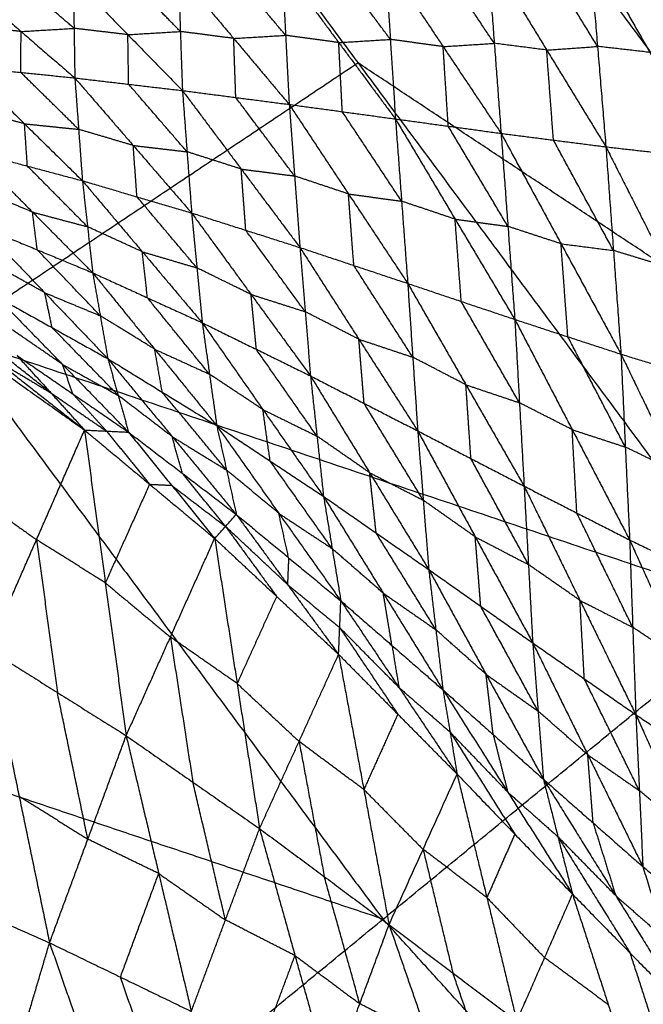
# Model space of a CAD drawing. Header units: millimetres. Extents: x -106 to 110, y -96 to 120.
# Tile 49 of 256: x -75.33 to -71.12, y -49.92 to -43.28. Entities that reach past the tile are written whole.
import ezdxf

# ---------------------------------------------------------------- set-up
doc = ezdxf.new("R2010")
doc.units = ezdxf.units.MM
doc.header["$MEASUREMENT"] = 0
doc.layers.add('Default', color=7, linetype='Continuous', true_color=0x000000)

msp = doc.modelspace()

# ---------------------------------------------------------------- linework, layer by layer
at = {"layer": 'Default'}
for points in [[(-73.0659, -38.0813, 7.9444), (-70.4334, -41.6308, 7.9444), (-67.8009, -45.1803, 7.9444)], [(-75.7767, -39.8925, 9.1165), (-73.0488, -43.5706, 9.1165), (-70.321, -47.2486, 9.1165)], [(-75.7767, -39.8925, 9.1165), (-71.7888, -42.5364, 8.5305), (-67.8009, -45.1803, 7.9444)], [(-71.7888, -42.5364, 8.5305), (-70.4249, -44.3755, 8.5305), (-69.061, -46.2145, 8.5305)], [(-71.4894, -42.7816, 4.0174), (-71.433, -43.4591, 3.9431), (-71.3765, -44.1365, 3.8688)], [(-71.4894, -42.7816, 4.0174), (-71.0795, -43.4992, 3.7524), (-70.6695, -44.2168, 3.4874)], [(-70.7367, -43.4722, 3.5705), (-70.9417, -43.1134, 3.703), (-71.1467, -42.7546, 3.8355)], [(-72.1297, -43.4381, 4.3223), (-72.3251, -43.1454, 4.4496), (-72.5206, -42.8526, 4.5769)], [(-72.1754, -42.8304, 4.3884), (-72.1297, -43.4381, 4.3223), (-72.0839, -44.0458, 4.2563)], [(-72.1754, -42.8304, 4.3884), (-71.7759, -43.4835, 4.1286), (-71.3765, -44.1365, 3.8688)], [(-71.433, -43.4591, 3.9431), (-71.6327, -43.1325, 4.073), (-71.8324, -42.806, 4.2029)], [(-73.562, -42.9177, 5.1459), (-73.5379, -43.3841, 5.0952), (-73.5138, -43.8504, 5.0444)], [(-73.562, -42.9177, 5.1459), (-73.1792, -43.433, 4.8976), (-72.7965, -43.9484, 4.6494)], [(-72.8311, -43.4116, 4.7074), (-73.0225, -43.154, 4.8315), (-73.2138, -42.8963, 4.9556)], [(-72.8657, -42.8749, 4.7654), (-72.8311, -43.4116, 4.7074), (-72.7965, -43.9484, 4.6494)], [(-72.8657, -42.8749, 4.7654), (-72.4748, -43.4603, 4.5108), (-72.0839, -44.0458, 4.2563)], [(-74.2482, -43.3582, 5.4825), (-74.4324, -43.1696, 5.6), (-74.6165, -42.981, 5.7174)], [(-74.2623, -42.9596, 5.5267), (-74.2482, -43.3582, 5.4825), (-74.2341, -43.7569, 5.4383)], [(-74.2623, -42.9596, 5.5267), (-73.8881, -43.405, 5.2856), (-73.5138, -43.8504, 5.0444)], [(-73.5379, -43.3841, 5.0952), (-73.725, -43.1614, 5.2158), (-73.9121, -42.9387, 5.3363)], [(-75.6856, -43.0452, 6.2899), (-75.3229, -43.3584, 6.0604), (-74.9602, -43.6716, 5.8309)], [(-74.9655, -43.337, 5.8695), (-75.1468, -43.1804, 5.9843), (-75.3282, -43.0238, 6.099)], [(-74.9707, -43.0024, 5.9081), (-74.9655, -43.337, 5.8695), (-74.9602, -43.6716, 5.8309)], [(-74.9707, -43.0024, 5.9081), (-74.6024, -43.3796, 5.6732), (-74.2341, -43.7569, 5.4383)], [(-75.3229, -43.3584, 6.0604), (-75.5054, -43.3397, 6.1583), (-75.688, -43.3209, 6.2563)], [(-75.3253, -43.6341, 6.0267), (-75.3241, -43.4963, 6.0436), (-75.3229, -43.3584, 6.0604)], [(-75.3229, -43.3584, 6.0604), (-75.1442, -43.3477, 5.9649), (-74.9655, -43.337, 5.8695)], [(-74.6024, -43.3796, 5.6732), (-74.7839, -43.3583, 5.7713), (-74.9655, -43.337, 5.8695)], [(-74.6024, -43.3796, 5.6732), (-74.4253, -43.3689, 5.5779), (-74.2482, -43.3582, 5.4825)], [(-74.5972, -43.7142, 5.6346), (-74.5998, -43.5469, 5.6539), (-74.6024, -43.3796, 5.6732)], [(-73.8881, -43.405, 5.2856), (-74.0681, -43.3816, 5.384), (-74.2482, -43.3582, 5.4825)], [(-73.8881, -43.405, 5.2856), (-73.713, -43.3945, 5.1904), (-73.5379, -43.3841, 5.0952)], [(-73.1792, -43.433, 4.8976), (-73.3586, -43.4086, 4.9964), (-73.5379, -43.3841, 5.0952)], [(-73.874, -43.8037, 5.2414), (-73.881, -43.6043, 5.2635), (-73.8881, -43.405, 5.2856)], [(-73.1792, -43.433, 4.8976), (-73.0052, -43.4223, 4.8025), (-72.8311, -43.4116, 4.7074)], [(-73.1552, -43.8994, 4.8469), (-73.1672, -43.6662, 4.8723), (-73.1792, -43.433, 4.8976)], [(-72.4748, -43.4603, 4.5108), (-72.653, -43.436, 4.6091), (-72.8311, -43.4116, 4.7074)], [(-72.4748, -43.4603, 4.5108), (-72.3022, -43.4492, 4.4166), (-72.1297, -43.4381, 4.3223)], [(-71.7759, -43.4835, 4.1286), (-71.9528, -43.4608, 4.2255), (-72.1297, -43.4381, 4.3223)], [(-72.4402, -43.9971, 4.4528), (-72.4575, -43.7287, 4.4818), (-72.4748, -43.4603, 4.5108)], [(-71.7759, -43.4835, 4.1286), (-71.6045, -43.4713, 4.0358), (-71.433, -43.4591, 3.9431)], [(-71.7302, -44.0911, 4.0625), (-71.7531, -43.7873, 4.0955), (-71.7759, -43.4835, 4.1286)], [(-71.0795, -43.4992, 3.7524), (-71.2562, -43.4791, 3.8477), (-71.433, -43.4591, 3.9431)], [(-81.2823, -43.5713, 12.0172), (-75.8017, -45.4099, 10.5669), (-70.321, -47.2486, 9.1165)], [(-73.0488, -43.5706, 9.1165), (-74.4253, -44.4902, 9.8417), (-75.8017, -45.4099, 10.5669)], [(-69.061, -46.2145, 8.5305), (-71.0549, -44.8925, 8.8235), (-73.0488, -43.5706, 9.1165)], [(-75.6904, -43.5966, 6.2226), (-75.3253, -43.6341, 6.0267), (-74.9602, -43.6716, 5.8309)], [(-75.6904, -43.5966, 6.2226), (-75.2998, -43.9811, 6.0727), (-74.9092, -44.3655, 5.9227)], [(-74.9347, -44.0186, 5.8768), (-75.13, -43.8263, 5.9518), (-75.3253, -43.6341, 6.0267)], [(-74.9602, -43.6716, 5.8309), (-74.9347, -44.0186, 5.8768), (-74.9092, -44.3655, 5.9227)], [(-74.9602, -43.6716, 5.8309), (-74.5972, -43.7142, 5.6346), (-74.2341, -43.7569, 5.4383)], [(-74.9602, -43.6716, 5.8309), (-74.5661, -44.1274, 5.689), (-74.172, -44.5832, 5.5472)], [(-74.2031, -44.17, 5.4927), (-74.4001, -43.9421, 5.5636), (-74.5972, -43.7142, 5.6346)], [(-74.2341, -43.7569, 5.4383), (-74.2031, -44.17, 5.4927), (-74.172, -44.5832, 5.5472)], [(-74.2341, -43.7569, 5.4383), (-73.874, -43.8037, 5.2414), (-73.5138, -43.8504, 5.0444)], [(-74.2341, -43.7569, 5.4383), (-73.8375, -44.2866, 5.3046), (-73.4409, -44.8163, 5.1709)], [(-73.4774, -44.3333, 5.1077), (-73.6757, -44.0685, 5.1745), (-73.874, -43.8037, 5.2414)], [(-73.5138, -43.8504, 5.0444), (-73.4774, -44.3333, 5.1077), (-73.4409, -44.8163, 5.1709)], [(-73.5138, -43.8504, 5.0444), (-73.1552, -43.8994, 4.8469), (-72.7965, -43.9484, 4.6494)], [(-73.5138, -43.8504, 5.0444), (-73.1138, -44.4545, 4.919), (-72.7138, -45.0586, 4.7936)], [(-75.2998, -43.9811, 6.0727), (-75.4854, -43.9315, 6.1667), (-75.6709, -43.882, 6.2607)], [(-72.7551, -44.5035, 4.7215), (-72.9551, -44.2015, 4.7842), (-73.1552, -43.8994, 4.8469)], [(-75.2804, -44.2665, 6.1108), (-75.2901, -44.1238, 6.0917), (-75.2998, -43.9811, 6.0727)], [(-75.2998, -43.9811, 6.0727), (-75.1173, -43.9998, 5.9747), (-74.9347, -44.0186, 5.8768)], [(-72.7965, -43.9484, 4.6494), (-72.7551, -44.5035, 4.7215), (-72.7138, -45.0586, 4.7936)], [(-72.7965, -43.9484, 4.6494), (-72.4402, -43.9971, 4.4528), (-72.0839, -44.0458, 4.2563)], [(-72.7965, -43.9484, 4.6494), (-72.3939, -44.6249, 4.5336), (-71.9914, -45.3014, 4.4179)], [(-74.5661, -44.1274, 5.689), (-74.7504, -44.073, 5.7829), (-74.9347, -44.0186, 5.8768)], [(-72.0377, -44.6736, 4.3371), (-72.2389, -44.3353, 4.395), (-72.4402, -43.9971, 4.4528)], [(-72.0839, -44.0458, 4.2563), (-72.0377, -44.6736, 4.3371), (-71.9914, -45.3014, 4.4179)], [(-72.0839, -44.0458, 4.2563), (-71.7302, -44.0911, 4.0625), (-71.3765, -44.1365, 3.8688)], [(-72.0839, -44.0458, 4.2563), (-71.6793, -44.7908, 4.1516), (-71.2747, -45.5357, 4.0469)], [(-71.3256, -44.8361, 3.9578), (-71.5279, -44.4636, 4.0102), (-71.7302, -44.0911, 4.0625)], [(-75.6515, -44.1675, 6.2989), (-75.2804, -44.2665, 6.1108), (-74.9092, -44.3655, 5.9227)], [(-75.6515, -44.1675, 6.2989), (-75.2457, -44.5771, 6.2147), (-74.8398, -44.9867, 6.1305)], [(-74.5406, -44.4744, 5.735), (-74.5534, -44.3009, 5.712), (-74.5661, -44.1274, 5.689)], [(-74.5661, -44.1274, 5.689), (-74.3846, -44.1487, 5.5909), (-74.2031, -44.17, 5.4927)], [(-73.8375, -44.2866, 5.3046), (-74.0203, -44.2283, 5.3986), (-74.2031, -44.17, 5.4927)], [(-71.3765, -44.1365, 3.8688), (-71.3256, -44.8361, 3.9578), (-71.2747, -45.5357, 4.0469)], [(-71.3765, -44.1365, 3.8688), (-71.023, -44.1767, 3.6781), (-70.6695, -44.2168, 3.4874)], [(-71.3765, -44.1365, 3.8688), (-70.9669, -44.9459, 3.7746), (-70.5573, -45.7553, 3.6804)], [(-74.8745, -44.6761, 6.0266), (-75.0774, -44.4713, 6.0687), (-75.2804, -44.2665, 6.1108)], [(-73.8065, -44.6997, 5.359), (-73.822, -44.4931, 5.3318), (-73.8375, -44.2866, 5.3046)], [(-73.8375, -44.2866, 5.3046), (-73.6575, -44.31, 5.2061), (-73.4774, -44.3333, 5.1077)], [(-74.9092, -44.3655, 5.9227), (-74.8745, -44.6761, 6.0266), (-74.8398, -44.9867, 6.1305)], [(-74.9092, -44.3655, 5.9227), (-74.5406, -44.4744, 5.735), (-74.172, -44.5832, 5.5472)], [(-74.9092, -44.3655, 5.9227), (-74.5048, -44.8448, 5.858), (-74.1004, -45.324, 5.7933)], [(-73.1138, -44.4545, 4.919), (-73.2956, -44.3939, 5.0134), (-73.4774, -44.3333, 5.1077)], [(-75.2457, -44.5771, 6.2147), (-75.4328, -44.4996, 6.3), (-75.6199, -44.422, 6.3854)], [(-74.1362, -44.9536, 5.6702), (-74.3384, -44.714, 5.7026), (-74.5406, -44.4744, 5.735)], [(-73.0774, -44.9374, 4.9823), (-73.0956, -44.696, 4.9507), (-73.1138, -44.4545, 4.919)], [(-73.1138, -44.4545, 4.919), (-72.9345, -44.479, 4.8203), (-72.7551, -44.5035, 4.7215)], [(-72.3939, -44.6249, 4.5336), (-72.5745, -44.5642, 4.6276), (-72.7551, -44.5035, 4.7215)], [(-75.2141, -44.8316, 6.3012), (-75.2299, -44.7044, 6.258), (-75.2457, -44.5771, 6.2147)], [(-75.2457, -44.5771, 6.2147), (-75.0601, -44.6266, 6.1207), (-74.8745, -44.6761, 6.0266)], [(-74.172, -44.5832, 5.5472), (-74.1362, -44.9536, 5.6702), (-74.1004, -45.324, 5.7933)], [(-74.172, -44.5832, 5.5472), (-73.8065, -44.6997, 5.359), (-73.4409, -44.8163, 5.1709)], [(-74.172, -44.5832, 5.5472), (-73.7711, -45.1328, 5.5026), (-73.3701, -45.6824, 5.458)], [(-72.3526, -45.18, 4.6058), (-72.3733, -44.9024, 4.5697), (-72.3939, -44.6249, 4.5336)], [(-72.3939, -44.6249, 4.5336), (-72.2158, -44.6492, 4.4354), (-72.0377, -44.6736, 4.3371)], [(-75.5884, -44.6766, 6.4719), (-75.2141, -44.8316, 6.3012), (-74.8398, -44.9867, 6.1305)], [(-75.5884, -44.6766, 6.4719), (-75.1631, -45.1213, 6.4755), (-74.7378, -45.5661, 6.4792)], [(-74.5048, -44.8448, 5.858), (-74.6897, -44.7604, 5.9423), (-74.8745, -44.6761, 6.0266)], [(-73.4055, -45.2493, 5.3144), (-73.606, -44.9745, 5.3367), (-73.8065, -44.6997, 5.359)], [(-71.6793, -44.7908, 4.1516), (-71.8585, -44.7322, 4.2444), (-72.0377, -44.6736, 4.3371)], [(-74.7888, -45.2764, 6.3049), (-75.0014, -45.054, 6.303), (-75.2141, -44.8316, 6.3012)], [(-74.4701, -45.1554, 5.9619), (-74.4875, -45.0001, 5.91), (-74.5048, -44.8448, 5.858)], [(-74.5048, -44.8448, 5.858), (-74.3205, -44.8992, 5.7641), (-74.1362, -44.9536, 5.6702)], [(-73.4409, -44.8163, 5.1709), (-73.4055, -45.2493, 5.3144), (-73.3701, -45.6824, 5.458)], [(-73.4409, -44.8163, 5.1709), (-73.0774, -44.9374, 4.9823), (-72.7138, -45.0586, 4.7936)], [(-73.4409, -44.8163, 5.1709), (-73.0436, -45.435, 5.1472), (-72.6462, -46.0538, 5.1235)], [(-71.633, -45.4186, 4.2324), (-71.6562, -45.1047, 4.192), (-71.6793, -44.7908, 4.1516)], [(-71.6793, -44.7908, 4.1516), (-71.5024, -44.8134, 4.0547), (-71.3256, -44.8361, 3.9578)], [(-70.9669, -44.9459, 3.7746), (-71.1462, -44.891, 3.8662), (-71.3256, -44.8361, 3.9578)], [(-75.1631, -45.1213, 6.4755), (-75.3509, -45.0167, 6.5465), (-75.5388, -44.912, 6.6174)], [(-73.7711, -45.1328, 5.5026), (-73.9536, -45.0432, 5.5864), (-74.1362, -44.9536, 5.6702)], [(-72.68, -45.5562, 4.9586), (-72.8787, -45.2468, 4.9704), (-73.0774, -44.9374, 4.9823)], [(-74.8398, -44.9867, 6.1305), (-74.7888, -45.2764, 6.3049), (-74.7378, -45.5661, 6.4792)], [(-74.8398, -44.9867, 6.1305), (-74.4701, -45.1554, 5.9619), (-74.1004, -45.324, 5.7933)], [(-74.8398, -44.9867, 6.1305), (-74.4212, -45.5025, 6.168), (-74.0026, -46.0183, 6.2055)], [(-76.126, -45.0792, 7.3934), (-75.5105, -45.5636, 7.4842), (-74.895, -46.048, 7.575)], [(-72.7138, -45.0586, 4.7936), (-72.68, -45.5562, 4.9586), (-72.6462, -46.0538, 5.1235)], [(-72.7138, -45.0586, 4.7936), (-72.3526, -45.18, 4.6058), (-71.9914, -45.3014, 4.4179)], [(-72.7138, -45.0586, 4.7936), (-72.3211, -45.7425, 4.7923), (-71.9284, -46.4264, 4.791)], [(-75.4892, -45.1475, 6.7629), (-75.1135, -45.3568, 6.6211), (-74.7378, -45.5661, 6.4792)], [(-75.4892, -45.1475, 6.7629), (-75.0433, -45.605, 6.8645), (-74.5974, -46.0625, 6.9661)], [(-75.1135, -45.3568, 6.6211), (-75.1383, -45.2391, 6.5483), (-75.1631, -45.1213, 6.4755)], [(-75.1631, -45.1213, 6.4755), (-74.9759, -45.1989, 6.3902), (-74.7888, -45.2764, 6.3049)], [(-74.0515, -45.6712, 5.9994), (-74.2608, -45.4133, 5.9807), (-74.4701, -45.1554, 5.9619)], [(-73.7353, -45.5032, 5.6256), (-73.7532, -45.318, 5.5641), (-73.7711, -45.1328, 5.5026)], [(-73.7711, -45.1328, 5.5026), (-73.5883, -45.191, 5.4085), (-73.4055, -45.2493, 5.3144)], [(-71.9599, -45.8639, 4.6045), (-72.1562, -45.5219, 4.6051), (-72.3526, -45.18, 4.6058)], [(-73.0436, -45.435, 5.1472), (-73.2245, -45.3422, 5.2308), (-73.4055, -45.2493, 5.3144)], [(-75.1226, -45.7966, 7.3719), (-75.4304, -45.5544, 7.3265), (-75.7381, -45.3122, 7.2811)], [(-74.4212, -45.5025, 6.168), (-74.605, -45.3894, 6.2364), (-74.7888, -45.2764, 6.3049)], [(-71.9914, -45.3014, 4.4179), (-71.9599, -45.8639, 4.6045), (-71.9284, -46.4264, 4.791)], [(-71.9914, -45.3014, 4.4179), (-71.633, -45.4186, 4.2324), (-71.2747, -45.5357, 4.0469)], [(-71.9914, -45.3014, 4.4179), (-71.6039, -46.0454, 4.4402), (-71.2163, -46.7894, 4.4624)], [(-75.8285, -45.3838, 7.7332), (-75.3617, -45.7159, 7.6541), (-74.895, -46.048, 7.575)], [(-75.0433, -45.605, 6.8645), (-75.2315, -45.4757, 6.9152), (-75.4197, -45.3463, 6.9659)], [(-74.6676, -45.8143, 6.7227), (-74.8905, -45.5856, 6.6719), (-75.1135, -45.3568, 6.6211)], [(-74.1004, -45.324, 5.7933), (-74.0515, -45.6712, 5.9994), (-74.0026, -46.0183, 6.2055)], [(-74.1004, -45.324, 5.7933), (-73.7353, -45.5032, 5.6256), (-73.3701, -45.6824, 5.458)], [(-74.1004, -45.324, 5.7933), (-73.6912, -45.9099, 5.866), (-73.282, -46.4958, 5.9387)], [(-75.8017, -45.4099, 10.5669), (-74.341, -47.3794, 10.5669), (-72.8803, -49.3489, 10.5669)], [(-73.0081, -45.8681, 5.2907), (-73.0259, -45.6515, 5.219), (-73.0436, -45.435, 5.1472)], [(-73.0436, -45.435, 5.1472), (-72.8618, -45.4956, 5.0529), (-72.68, -45.5562, 4.9586)], [(-71.2455, -46.1626, 4.2546), (-71.4393, -45.7906, 4.2435), (-71.633, -45.4186, 4.2324)], [(-74.3702, -45.7922, 6.3423), (-74.3957, -45.6473, 6.2552), (-74.4212, -45.5025, 6.168)], [(-74.4212, -45.5025, 6.168), (-74.2364, -45.5868, 6.0837), (-74.0515, -45.6712, 5.9994)], [(-73.326, -46.0891, 5.6983), (-73.5306, -45.7961, 5.662), (-73.7353, -45.5032, 5.6256)], [(-75.5105, -45.5636, 7.4842), (-75.3165, -45.6801, 7.428), (-75.1226, -45.7966, 7.3719)], [(-75.3502, -45.5452, 7.1688), (-75.1226, -45.7966, 7.3719), (-74.895, -46.048, 7.575)], [(-75.3502, -45.5452, 7.1688), (-74.9738, -45.8039, 7.0675), (-74.5974, -46.0625, 6.9661)], [(-74.7378, -45.5661, 6.4792), (-74.6676, -45.8143, 6.7227), (-74.5974, -46.0625, 6.9661)], [(-74.7378, -45.5661, 6.4792), (-74.3702, -45.7922, 6.3423), (-74.0026, -46.0183, 6.2055)], [(-74.7378, -45.5661, 6.4792), (-74.3041, -46.0919, 6.6307), (-73.8704, -46.6177, 6.7822)], [(-72.3211, -45.7425, 4.7923), (-72.5005, -45.6493, 4.8755), (-72.68, -45.5562, 4.9586)], [(-71.2747, -45.5357, 4.0469), (-71.2455, -46.1626, 4.2546), (-71.2163, -46.7894, 4.4624)], [(-71.2747, -45.5357, 4.0469), (-70.916, -45.6455, 3.8636), (-70.5573, -45.7553, 3.6804)], [(-71.2747, -45.5357, 4.0469), (-70.8883, -46.3351, 4.0916), (-70.5019, -47.1345, 4.1362)], [(-74.9738, -45.8039, 7.0675), (-75.0085, -45.7044, 6.966), (-75.0433, -45.605, 6.8645)], [(-75.0433, -45.605, 6.8645), (-74.8554, -45.7097, 6.7936), (-74.6676, -45.8143, 6.7227)], [(-73.6912, -45.9099, 5.866), (-73.8713, -45.7905, 5.9327), (-74.0515, -45.6712, 5.9994)], [(-73.3701, -45.6824, 5.458), (-73.326, -46.0891, 5.6983), (-73.282, -46.4958, 5.9387)], [(-73.3701, -45.6824, 5.458), (-73.0081, -45.8681, 5.2907), (-72.6462, -46.0538, 5.1235)], [(-73.3701, -45.6824, 5.458), (-72.971, -46.3358, 5.5672), (-72.5718, -46.9893, 5.6765)], [(-72.2873, -46.2401, 4.9573), (-72.3042, -45.9913, 4.8748), (-72.3211, -45.7425, 4.7923)], [(-72.3211, -45.7425, 4.7923), (-72.1405, -45.8032, 4.6984), (-71.9599, -45.8639, 4.6045)], [(-75.1226, -45.7966, 7.3719), (-74.9344, -45.9259, 7.3212), (-74.7462, -46.0552, 7.2706)], [(-74.7462, -46.0552, 7.2706), (-74.86, -45.9295, 7.169), (-74.9738, -45.8039, 7.0675)], [(-74.3041, -46.0919, 6.6307), (-74.4858, -45.9531, 6.6767), (-74.6676, -45.8143, 6.7227)], [(-73.9365, -46.318, 6.4938), (-74.1533, -46.0551, 6.4181), (-74.3702, -45.7922, 6.3423)], [(-73.6423, -46.257, 6.0721), (-73.6667, -46.0835, 5.9691), (-73.6912, -45.9099, 5.866)], [(-73.6912, -45.9099, 5.866), (-73.5086, -45.9995, 5.7822), (-73.326, -46.0891, 5.6983)], [(-72.609, -46.5215, 5.4), (-72.8086, -46.1948, 5.3454), (-73.0081, -45.8681, 5.2907)], [(-71.6039, -46.0454, 4.4402), (-71.7819, -45.9546, 4.5223), (-71.9599, -45.8639, 4.6045)], [(-75.5422, -47.5273, 7.0895), (-75.2186, -46.7876, 7.3322), (-74.895, -46.048, 7.575)], [(-74.895, -46.048, 7.575), (-74.7545, -47.0793, 7.2937), (-74.6139, -48.1107, 7.0124)], [(-74.895, -46.048, 7.575), (-74.7462, -46.0552, 7.2706), (-74.5974, -46.0625, 6.9661)], [(-74.895, -46.048, 7.575), (-74.4558, -46.4137, 7.5186), (-74.0165, -46.7794, 7.4621)], [(-74.0026, -46.0183, 6.2055), (-73.9365, -46.318, 6.4938), (-73.8704, -46.6177, 6.7822)], [(-74.0026, -46.0183, 6.2055), (-73.6423, -46.257, 6.0721), (-73.282, -46.4958, 5.9387)], [(-74.0026, -46.0183, 6.2055), (-73.5839, -46.6096, 6.4089), (-73.1651, -47.2009, 6.6123)], [(-71.5724, -46.6079, 4.6267), (-71.5881, -46.3266, 4.5334), (-71.6039, -46.0454, 4.4402)], [(-71.6039, -46.0454, 4.4402), (-71.4247, -46.104, 4.3474), (-71.2455, -46.1626, 4.2546)], [(-74.7462, -46.0552, 7.2706), (-74.601, -46.2345, 7.3946), (-74.4558, -46.4137, 7.5186)], [(-74.5974, -46.0625, 6.9661), (-74.307, -46.421, 7.2141), (-74.0165, -46.7794, 7.4621)], [(-74.5974, -46.0625, 6.9661), (-74.2339, -46.3401, 6.8741), (-73.8704, -46.6177, 6.7822)], [(-74.2339, -46.3401, 6.8741), (-74.269, -46.216, 6.7524), (-74.3041, -46.0919, 6.6307)], [(-74.3041, -46.0919, 6.6307), (-74.1203, -46.2049, 6.5622), (-73.9365, -46.318, 6.4938)], [(-72.971, -46.3358, 5.5672), (-73.1485, -46.2124, 5.6328), (-73.326, -46.0891, 5.6983)], [(-72.6462, -46.0538, 5.1235), (-72.609, -46.5215, 5.4), (-72.5718, -46.9893, 5.6765)], [(-72.6462, -46.0538, 5.1235), (-72.2873, -46.2401, 4.9573), (-71.9284, -46.4264, 4.791)], [(-72.6462, -46.0538, 5.1235), (-72.2582, -46.7691, 5.2706), (-71.8702, -47.4845, 5.4176)], [(-70.8883, -46.3351, 4.0916), (-71.0669, -46.2488, 4.1731), (-71.2455, -46.1626, 4.2546)], [(-71.8993, -46.9555, 5.1043), (-72.0933, -46.5978, 5.0308), (-72.2873, -46.2401, 4.9573)], [(-73.2235, -46.8483, 6.2755), (-73.4329, -46.5527, 6.1738), (-73.6423, -46.257, 6.0721)], [(-73.9434, -46.6985, 7.1221), (-74.0887, -46.5193, 6.9981), (-74.2339, -46.3401, 6.8741)], [(-73.5839, -46.6096, 6.4089), (-73.7602, -46.4638, 6.4514), (-73.9365, -46.318, 6.4938)], [(-72.9269, -46.7425, 5.8076), (-72.9489, -46.5392, 5.6874), (-72.971, -46.3358, 5.5672)], [(-72.971, -46.3358, 5.5672), (-72.79, -46.4287, 5.4836), (-72.609, -46.5215, 5.4)], [(-74.4558, -46.4137, 7.5186), (-74.6051, -46.7465, 7.4061), (-74.7545, -47.0793, 7.2937)], [(-74.4558, -46.4137, 7.5186), (-74.3814, -46.4173, 7.3664), (-74.307, -46.421, 7.2141)], [(-74.307, -46.421, 7.2141), (-74.1252, -46.5598, 7.1681), (-73.9434, -46.6985, 7.1221)], [(-71.9284, -46.4264, 4.791), (-71.8993, -46.9555, 5.1043), (-71.8702, -47.4845, 5.4176)], [(-71.9284, -46.4264, 4.791), (-71.5724, -46.6079, 4.6267), (-71.2163, -46.7894, 4.4624)], [(-71.9284, -46.4264, 4.791), (-71.5514, -47.1977, 4.9764), (-71.1744, -47.969, 5.1618)], [(-75.6853, -46.4556, 7.4113), (-75.452, -46.6216, 7.3718), (-75.2186, -46.7876, 7.3322)], [(-73.282, -46.4958, 5.9387), (-73.2235, -46.8483, 6.2755), (-73.1651, -47.2009, 6.6123)], [(-73.282, -46.4958, 5.9387), (-72.9269, -46.7425, 5.8076), (-72.5718, -46.9893, 5.6765)], [(-73.282, -46.4958, 5.9387), (-72.8789, -47.1487, 6.1955), (-72.4758, -47.8017, 6.4523)], [(-72.2582, -46.7691, 5.2706), (-72.4336, -46.6453, 5.3353), (-72.609, -46.5215, 5.4)], [(-74.0165, -46.7794, 7.4621), (-73.9434, -46.6985, 7.1221), (-73.8704, -46.6177, 6.7822)], [(-73.8704, -46.6177, 6.7822), (-73.5253, -47.0897, 7.0833), (-73.1803, -47.5618, 7.3845)], [(-73.8704, -46.6177, 6.7822), (-73.5177, -46.9093, 6.6972), (-73.1651, -47.2009, 6.6123)], [(-73.5177, -46.9093, 6.6972), (-73.5508, -46.7594, 6.5531), (-73.5839, -46.6096, 6.4089)], [(-73.5839, -46.6096, 6.4089), (-73.4037, -46.729, 6.3422), (-73.2235, -46.8483, 6.2755)], [(-71.1954, -47.3792, 4.8121), (-71.3839, -46.9935, 4.7194), (-71.5724, -46.6079, 4.6267)], [(-73.9434, -46.6985, 7.1221), (-73.7709, -46.9346, 7.2727), (-73.5984, -47.1706, 7.4233)], [(-73.5253, -47.0897, 7.0833), (-73.7344, -46.8941, 7.1027), (-73.9434, -46.6985, 7.1221)], [(-74.6139, -48.1107, 7.0124), (-74.3152, -47.4451, 7.2373), (-74.0165, -46.7794, 7.4621)], [(-74.0165, -46.7794, 7.4621), (-73.8652, -47.7585, 7.2177), (-73.7138, -48.7377, 6.9732)], [(-74.0165, -46.7794, 7.4621), (-73.5984, -47.1706, 7.4233), (-73.1803, -47.5618, 7.3845)], [(-72.5238, -47.3955, 6.0644), (-72.7253, -47.069, 5.936), (-72.9269, -46.7425, 5.8076)], [(-72.221, -47.2369, 5.547), (-72.2396, -47.003, 5.4088), (-72.2582, -46.7691, 5.2706)], [(-72.2582, -46.7691, 5.2706), (-72.0787, -46.8623, 5.1874), (-71.8993, -46.9555, 5.1043)], [(-75.2186, -46.7876, 7.3322), (-75.1483, -47.3033, 7.1916), (-75.0781, -47.819, 7.0509)], [(-74.7545, -47.0793, 7.2937), (-74.9865, -46.9335, 7.313), (-75.2186, -46.7876, 7.3322)], [(-71.2163, -46.7894, 4.4624), (-71.1954, -47.3792, 4.8121), (-71.1744, -47.969, 5.1618)], [(-71.2163, -46.7894, 4.4624), (-70.8591, -46.962, 4.2993), (-70.5019, -47.1345, 4.1362)], [(-71.2163, -46.7894, 4.4624), (-70.845, -47.6115, 4.6842), (-70.4737, -48.4336, 4.9059)], [(-73.5177, -46.9093, 6.6972), (-73.5215, -46.9995, 6.8903), (-73.5253, -47.0897, 7.0833)], [(-72.8789, -47.1487, 6.1955), (-73.0512, -46.9985, 6.2355), (-73.2235, -46.8483, 6.2755)], [(-71.5514, -47.1977, 4.9764), (-71.7253, -47.0766, 5.0404), (-71.8993, -46.9555, 5.1043)], [(-72.5718, -46.9893, 5.6765), (-72.5238, -47.3955, 6.0644), (-72.4758, -47.8017, 6.4523)], [(-72.5718, -46.9893, 5.6765), (-72.221, -47.2369, 5.547), (-71.8702, -47.4845, 5.4176)], [(-72.5718, -46.9893, 5.6765), (-72.1852, -47.6966, 5.9875), (-71.7985, -48.404, 6.2985)], [(-74.7545, -47.0793, 7.2937), (-74.5349, -47.2622, 7.2655), (-74.3152, -47.4451, 7.2373)], [(-73.5253, -47.0897, 7.0833), (-73.349, -47.2355, 7.0409), (-73.1727, -47.3814, 6.9984)], [(-73.5984, -47.1706, 7.4233), (-73.7318, -47.4646, 7.3205), (-73.8652, -47.7585, 7.2177)], [(-72.8205, -47.5013, 6.5323), (-72.8497, -47.325, 6.3639), (-72.8789, -47.1487, 6.1955)], [(-72.8789, -47.1487, 6.1955), (-72.7014, -47.2721, 6.13), (-72.5238, -47.3955, 6.0644)], [(-73.1803, -47.5618, 7.3845), (-73.1727, -47.3814, 6.9984), (-73.1651, -47.2009, 6.6123)], [(-73.1651, -47.2009, 6.6123), (-72.8205, -47.5013, 6.5323), (-72.4758, -47.8017, 6.4523)], [(-73.1651, -47.2009, 6.6123), (-72.773, -47.7852, 6.9725), (-72.3808, -48.3696, 7.3327)], [(-71.8344, -47.9443, 5.8581), (-72.0277, -47.5906, 5.7026), (-72.221, -47.2369, 5.547)], [(-71.5223, -47.7267, 5.2897), (-71.5368, -47.4622, 5.1331), (-71.5514, -47.1977, 4.9764)], [(-71.5514, -47.1977, 4.9764), (-71.3734, -47.2884, 4.8943), (-71.1954, -47.3792, 4.8121)], [(-75.4396, -51.4493, 12.0172), (-72.8803, -49.3489, 10.5669), (-70.321, -47.2486, 9.1165)], [(-73.1727, -47.3814, 6.9984), (-72.9767, -47.6735, 7.1785), (-72.7806, -47.9657, 7.3586)], [(-72.773, -47.7852, 6.9725), (-72.9729, -47.5833, 6.9854), (-73.1727, -47.3814, 6.9984)], [(-72.1852, -47.6966, 5.9875), (-72.3545, -47.5461, 6.026), (-72.5238, -47.3955, 6.0644)], [(-70.845, -47.6115, 4.6842), (-71.0202, -47.4953, 4.7481), (-71.1954, -47.3792, 4.8121)], [(-72.8803, -49.3489, 10.5669), (-75.6206, -48.4296, 11.292), (-78.3609, -47.5103, 12.0172)], [(-74.3152, -47.4451, 7.2373), (-74.2396, -47.9346, 7.115), (-74.1639, -48.4242, 6.9928)], [(-73.8652, -47.7585, 7.2177), (-74.0902, -47.6018, 7.2275), (-74.3152, -47.4451, 7.2373)], [(-72.8205, -47.5013, 6.5323), (-72.7967, -47.6433, 6.7524), (-72.773, -47.7852, 6.9725)], [(-71.8702, -47.4845, 5.4176), (-71.8344, -47.9443, 5.8581), (-71.7985, -48.404, 6.2985)], [(-71.8702, -47.4845, 5.4176), (-71.5223, -47.7267, 5.2897), (-71.1744, -47.969, 5.1618)], [(-71.8702, -47.4845, 5.4176), (-71.4985, -48.2395, 5.7824), (-71.1269, -48.9945, 6.1471)], [(-75.5422, -47.5273, 7.0895), (-75.3365, -48.5178, 6.9757), (-75.1308, -49.5083, 6.862)], [(-75.5422, -47.5273, 7.0895), (-75.0781, -47.819, 7.0509), (-74.6139, -48.1107, 7.0124)], [(-73.7138, -48.7377, 6.9732), (-73.4471, -48.1497, 7.1788), (-73.1803, -47.5618, 7.3845)], [(-73.1803, -47.5618, 7.3845), (-73.01, -48.4741, 7.1738), (-72.8396, -49.3864, 6.963)], [(-73.1803, -47.5618, 7.3845), (-72.7806, -47.9657, 7.3586), (-72.3808, -48.3696, 7.3327)], [(-72.1372, -48.1028, 6.3754), (-72.1612, -47.8997, 6.1815), (-72.1852, -47.6966, 5.9875)], [(-72.1852, -47.6966, 5.9875), (-72.0098, -47.8204, 5.9228), (-71.8344, -47.9443, 5.8581)], [(-73.8652, -47.7585, 7.2177), (-73.6561, -47.9541, 7.1983), (-73.4471, -48.1497, 7.1788)], [(-71.1506, -48.4817, 5.6545), (-71.3364, -48.1042, 5.4721), (-71.5223, -47.7267, 5.2897)], [(-74.8724, -48.8095, 6.9372), (-74.9752, -48.3143, 6.9941), (-75.0781, -47.819, 7.0509)], [(-72.773, -47.7852, 6.9725), (-72.6006, -47.9354, 6.9325), (-72.4283, -48.0856, 6.8925)], [(-72.4758, -47.8017, 6.4523), (-72.4283, -48.0856, 6.8925), (-72.3808, -48.3696, 7.3327)], [(-72.4758, -47.8017, 6.4523), (-72.1372, -48.1028, 6.3754), (-71.7985, -48.404, 6.2985)], [(-72.4758, -47.8017, 6.4523), (-72.0388, -48.4912, 6.8735), (-71.6018, -49.1808, 7.2947)], [(-72.7806, -47.9657, 7.3586), (-72.8953, -48.2199, 7.2662), (-73.01, -48.4741, 7.1738)], [(-71.4985, -48.2395, 5.7824), (-71.6664, -48.0919, 5.8202), (-71.8344, -47.9443, 5.8581)], [(-71.1744, -47.969, 5.1618), (-71.1506, -48.4817, 5.6545), (-71.1269, -48.9945, 6.1471)], [(-71.1744, -47.969, 5.1618), (-70.824, -48.2013, 5.0339), (-70.4737, -48.4336, 4.9059)], [(-71.1744, -47.969, 5.1618), (-70.8109, -48.7665, 5.5773), (-70.4474, -49.5641, 5.9928)], [(-72.4283, -48.0856, 6.8925), (-72.2098, -48.4304, 7.1031), (-71.9913, -48.7752, 7.3137)], [(-72.0388, -48.4912, 6.8735), (-72.2336, -48.2884, 6.883), (-72.4283, -48.0856, 6.8925)], [(-72.1372, -48.1028, 6.3754), (-72.088, -48.297, 6.6245), (-72.0388, -48.4912, 6.8735)], [(-75.1308, -49.5083, 6.862), (-74.8724, -48.8095, 6.9372), (-74.6139, -48.1107, 7.0124)], [(-74.6139, -48.1107, 7.0124), (-74.3941, -49.0409, 6.9187), (-74.1743, -49.9711, 6.825)], [(-74.6139, -48.1107, 7.0124), (-74.1639, -48.4242, 6.9928), (-73.7138, -48.7377, 6.9732)], [(-73.4471, -48.1497, 7.1788), (-73.3619, -48.6059, 7.0735), (-73.2767, -49.062, 6.9681)], [(-73.01, -48.4741, 7.1738), (-73.2285, -48.3119, 7.1763), (-73.4471, -48.1497, 7.1788)], [(-71.4627, -48.6993, 6.2228), (-71.4806, -48.4694, 6.0026), (-71.4985, -48.2395, 5.7824)], [(-71.4985, -48.2395, 5.7824), (-71.3246, -48.3606, 5.7184), (-71.1506, -48.4817, 5.6545)], [(-72.8396, -49.3864, 6.963), (-72.6102, -48.878, 7.1478), (-72.3808, -48.3696, 7.3327)], [(-72.3808, -48.3696, 7.3327), (-72.1795, -49.2035, 7.1511), (-71.9781, -50.0373, 6.9696)], [(-72.3808, -48.3696, 7.3327), (-71.9913, -48.7752, 7.3137), (-71.6018, -49.1808, 7.2947)], [(-73.944, -49.3544, 6.8991), (-74.054, -48.8893, 6.9459), (-74.1639, -48.4242, 6.9928)], [(-71.7985, -48.404, 6.2985), (-71.7001, -48.7924, 6.7966), (-71.6018, -49.1808, 7.2947)], [(-71.7985, -48.404, 6.2985), (-71.4627, -48.6993, 6.2228), (-71.1269, -48.9945, 6.1471)], [(-71.7985, -48.404, 6.2985), (-71.3102, -49.19, 6.7781), (-70.8218, -49.9759, 7.2577)], [(-73.01, -48.4741, 7.1738), (-72.8101, -48.6761, 7.1608), (-72.6102, -48.878, 7.1478)], [(-72.0388, -48.4912, 6.8735), (-71.8695, -48.6418, 6.835), (-71.7001, -48.7924, 6.7966)], [(-70.8109, -48.7665, 5.5773), (-70.9808, -48.6241, 5.6159), (-71.1506, -48.4817, 5.6545)], [(-75.3365, -48.5178, 6.9757), (-75.1044, -48.6637, 6.9565), (-74.8724, -48.8095, 6.9372)], [(-71.4627, -48.6993, 6.2228), (-71.3864, -48.9446, 6.5005), (-71.3102, -49.19, 6.7781)], [(-74.1743, -49.9711, 6.825), (-73.944, -49.3544, 6.8991), (-73.7138, -48.7377, 6.9732)], [(-73.7138, -48.7377, 6.9732), (-73.4745, -49.5949, 6.8966), (-73.2352, -50.4521, 6.8201)], [(-73.7138, -48.7377, 6.9732), (-73.2767, -49.062, 6.9681), (-72.8396, -49.3864, 6.963)], [(-74.3941, -49.0409, 6.9187), (-74.6332, -48.9252, 6.928), (-74.8724, -48.8095, 6.9372)], [(-71.9913, -48.7752, 7.3137), (-72.0854, -48.9893, 7.2324), (-72.1795, -49.2035, 7.1511)], [(-71.7001, -48.7924, 6.7966), (-71.456, -49.1854, 7.0364), (-71.2118, -49.5784, 7.2762)], [(-71.3102, -49.19, 6.7781), (-71.5052, -48.9912, 6.7873), (-71.7001, -48.7924, 6.7966)], [(-72.6102, -48.878, 7.1478), (-72.5095, -49.2949, 7.0571), (-72.4088, -49.7119, 6.9663)], [(-72.1795, -49.2035, 7.1511), (-72.3948, -49.0407, 7.1495), (-72.6102, -48.878, 7.1478)], [(-71.1269, -48.9945, 6.1471), (-70.9743, -49.4852, 6.7024), (-70.8218, -49.9759, 7.2577)], [(-71.1269, -48.9945, 6.1471), (-70.7871, -49.2793, 6.07), (-70.4474, -49.5641, 5.9928)], [(-76.1044, -49.0812, 6.9386), (-75.6176, -49.2948, 6.9003), (-75.1308, -49.5083, 6.862)], [(-74.6525, -49.7397, 6.8435), (-74.5233, -49.3903, 6.8811), (-74.3941, -49.0409, 6.9187)], [(-74.3941, -49.0409, 6.9187), (-74.1691, -49.1976, 6.9089), (-73.944, -49.3544, 6.8991)], [(-73.0374, -49.9193, 6.8916), (-73.157, -49.4906, 6.9298), (-73.2767, -49.062, 6.9681)], [(-72.1795, -49.2035, 7.1511), (-71.9847, -49.4063, 7.1416), (-71.7899, -49.6091, 7.1321)], [(-71.9781, -50.0373, 6.9696), (-71.7899, -49.6091, 7.1321), (-71.6018, -49.1808, 7.2947)], [(-71.6018, -49.1808, 7.2947), (-71.3604, -49.9261, 7.1365), (-71.119, -50.6715, 6.9784)], [(-71.6018, -49.1808, 7.2947), (-71.2118, -49.5784, 7.2762), (-70.8218, -49.9759, 7.2577)], [(-71.3102, -49.19, 6.7781), (-71.1423, -49.3376, 6.7402), (-70.9743, -49.4852, 6.7024)], [(-73.4745, -49.5949, 6.8966), (-73.7093, -49.4746, 6.8979), (-73.944, -49.3544, 6.8991)], [(-69.8051, -52.7419, 10.5669), (-71.3427, -51.0454, 10.5669), (-72.8803, -49.3489, 10.5669)], [(-73.2352, -50.4521, 6.8201), (-73.0374, -49.9193, 6.8916), (-72.8396, -49.3864, 6.963)], [(-72.8396, -49.3864, 6.963), (-72.5714, -50.1606, 6.899), (-72.3033, -50.9348, 6.835)], [(-72.8396, -49.3864, 6.963), (-72.4088, -49.7119, 6.9663), (-71.9781, -50.0373, 6.9696)], [(-75.5442, -50.9087, 7.0311), (-75.3375, -50.2085, 6.9465), (-75.1308, -49.5083, 6.862)], [(-75.1308, -49.5083, 6.862), (-74.8356, -50.3571, 6.911), (-74.5403, -51.2059, 6.9601)], [(-75.1308, -49.5083, 6.862), (-74.6525, -49.7397, 6.8435), (-74.1743, -49.9711, 6.825)], [(-73.7048, -50.2116, 6.8225), (-73.5896, -49.9032, 6.8596), (-73.4745, -49.5949, 6.8966)], [(-73.4745, -49.5949, 6.8966), (-73.256, -49.7571, 6.8941), (-73.0374, -49.9193, 6.8916)], [(-71.3604, -49.9261, 7.1365), (-71.5752, -49.7676, 7.1343), (-71.7899, -49.6091, 7.1321)], [(-70.9704, -50.3237, 7.118), (-71.0911, -49.951, 7.1971), (-71.2118, -49.5784, 7.2762)], [(-74.3573, -50.5885, 6.8925), (-74.5049, -50.1641, 6.868), (-74.6525, -49.7397, 6.8435)], [(-72.1407, -50.4861, 6.9023), (-72.2748, -50.099, 6.9343), (-72.4088, -49.7119, 6.9663)], [(-72.5714, -50.1606, 6.899), (-72.8044, -50.0399, 6.8953), (-73.0374, -49.9193, 6.8916)]]:
    msp.add_open_spline(points, degree=2, dxfattribs=at)

doc.saveas('drawing.dxf')
